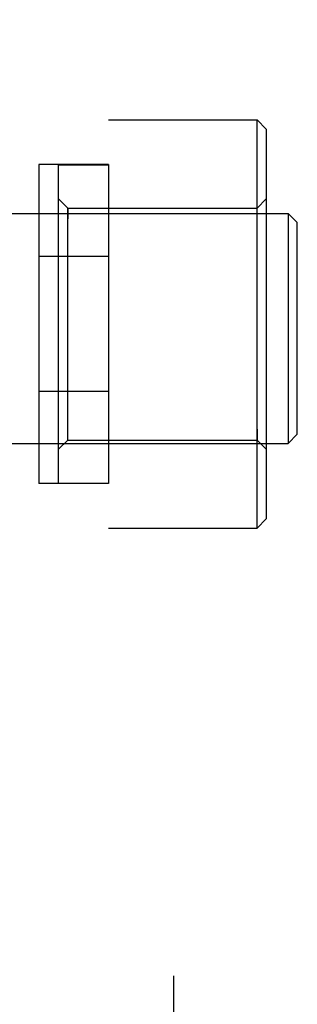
# Model space of a CAD drawing. Header units: inches. Extents: x 0 to 227, y 0 to 147.
# Tile 190 of 247: x 104.395 to 104.695, y 85.767 to 86.828. Entities that reach past the tile are written whole.
import ezdxf

# ---------------------------------------------------------------- set-up
doc = ezdxf.new("R2010")
doc.units = ezdxf.units.IN
doc.header["$LTSCALE"] = 12.466667
doc.header["$MEASUREMENT"] = 0
doc.linetypes.add('HIDDEN', pattern=[0.2, 0.1, -0.1])
doc.layers.add('02___PRT_ALL_AXES', color=7, linetype='CONTINUOUS')
doc.layers.add('DEFAULT_2', color=8, linetype='HIDDEN')

msp = doc.modelspace()

# ---------------------------------------------------------------- linework, layer by layer
at = {"layer": '02___PRT_ALL_AXES', "color": 8, "linetype": 'HIDDEN'}
for p, q in [((104.4913, 86.6723), (104.4163, 86.6723)), ((104.4163, 86.6723), (104.4163, 86.3283)), ((104.4913, 86.6723), (104.4913, 86.3283)), ((104.4913, 86.573), (104.4163, 86.573)), ((104.4913, 86.4276), (104.4163, 86.4276)), ((104.4913, 86.3283), (104.4163, 86.3283))]:
    msp.add_line(p, q, dxfattribs=at)
at = {"layer": 'DEFAULT_2', "color": 8, "linetype": 'HIDDEN'}
for p, q in [((104.5613, 88.2912), (104.5613, 85.6942)), ((104.4163, 88.2278), (104.4163, 85.7576)), ((104.4913, 88.2278), (104.4913, 85.7576)), ((104.4913, 86.7203), (104.6513, 86.7203)), ((104.6513, 86.2803), (104.6513, 86.7203)), ((104.6613, 86.7103), (104.6513, 86.7203)), ((104.6613, 86.7103), (104.6613, 86.2903)), ((104.4373, 86.6718), (104.4913, 86.6718)), ((104.4373, 86.3288), (104.4373, 86.6718)), ((104.4473, 86.6253), (104.4373, 86.6353)), ((104.6513, 86.6253), (104.6613, 86.6353)), ((104.2319, 86.6196), (104.6847, 86.6196)), ((104.4473, 86.6253), (104.6513, 86.6253)), ((104.4473, 86.3753), (104.4473, 86.6253)), ((104.4473, 86.6253), (104.4473, 86.6136)), ((104.6513, 86.6136), (104.6513, 86.6253)), ((104.6847, 86.6196), (104.6847, 86.3716)), ((104.6947, 86.6096), (104.6847, 86.6196)), ((104.6947, 86.3816), (104.6947, 86.6096)), ((104.4473, 86.3753), (104.4473, 86.387)), ((104.6513, 86.387), (104.6513, 86.3753)), ((104.2319, 86.3716), (104.6847, 86.3716)), ((104.4473, 86.3753), (104.4373, 86.3653)), ((104.4473, 86.3753), (104.6513, 86.3753)), ((104.6513, 86.3753), (104.6613, 86.3653)), ((104.6947, 86.3816), (104.6847, 86.3716)), ((104.4373, 86.3288), (104.4913, 86.3288)), ((104.6613, 86.2903), (104.6513, 86.2803)), ((104.4913, 86.2803), (104.6513, 86.2803))]:
    msp.add_line(p, q, dxfattribs=at)

doc.saveas('drawing.dxf')
